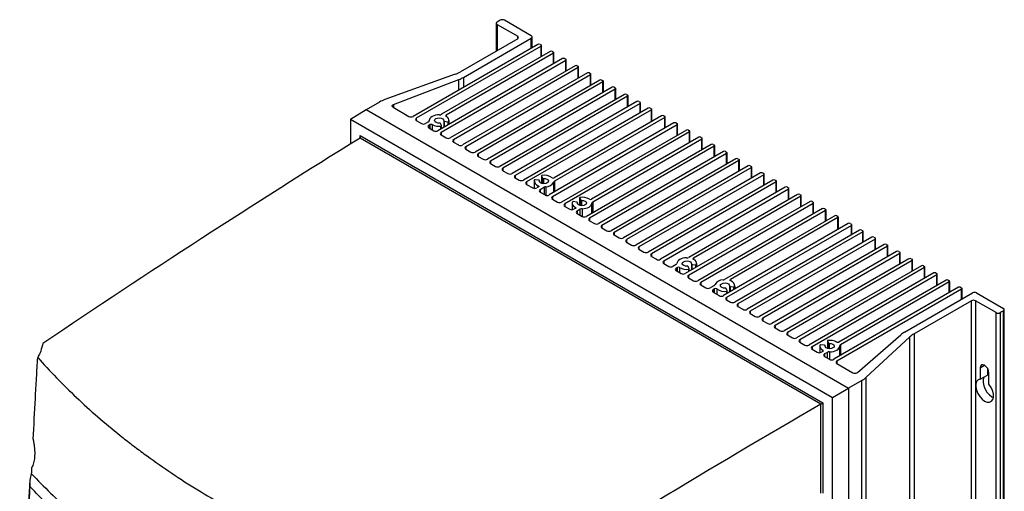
# Model space of a CAD drawing. Header units: millimetres. Extents: x 15231 to 16570, y 10019 to 11489.
# Tile 206 of 206: x 16238 to 16570, y 11330 to 11489. Entities that reach past the tile are written whole.
import ezdxf

# ---------------------------------------------------------------- set-up
doc = ezdxf.new("R2010")
doc.units = ezdxf.units.MM

msp = doc.modelspace()

# ---------------------------------------------------------------- linework, layer by layer
at = {"color": 7, "linetype": 'Continuous', "lineweight": 25}
for p, q in [((16398.72, 11488.01), (16398.72, 11478.62)), ((16400.07, 11489.03), (16399.01, 11488.42)), ((16399.01, 11487.6), (16405.94, 11483.6)), ((16399.01, 11487.6), (16399.01, 11478.79)), ((16410.54, 11483.81), (16401.49, 11489.03)), ((16412.76, 11480.89), (16370.69, 11456.6)), ((16405.94, 11482.79), (16386.62, 11471.64)), ((16387.64, 11469.77), (16410.54, 11482.99)), ((16405.94, 11482.79), (16405.94, 11483.6)), ((16410.54, 11479.6), (16410.54, 11482.99)), ((16410.83, 11479.77), (16410.83, 11483.4)), ((16413.47, 11480.89), (16413.83, 11480.69)), ((16413.83, 11480.28), (16371.75, 11455.99)), ((16416.94, 11478.48), (16380.27, 11457.32)), ((16418, 11477.87), (16381.83, 11456.99)), ((16413.83, 11476.68), (16413.83, 11480.28)), ((16413.97, 11476.77), (16413.97, 11480.48)), ((16417.64, 11478.48), (16418, 11478.28)), ((16418, 11474.28), (16418, 11477.87)), ((16418.14, 11474.36), (16418.14, 11478.07)), ((16421.11, 11476.07), (16379.04, 11451.78)), ((16422.17, 11475.46), (16380.1, 11451.17)), ((16421.82, 11476.07), (16422.17, 11475.87)), ((16422.17, 11471.87), (16422.17, 11475.46)), ((16422.32, 11471.95), (16422.32, 11475.66)), ((16384.85, 11470.82), (16361.15, 11462.27)), ((16425.28, 11473.66), (16383.21, 11449.38)), ((16426.34, 11473.05), (16384.27, 11448.76)), ((16429.45, 11471.26), (16387.38, 11446.97)), ((16425.99, 11473.66), (16426.34, 11473.46)), ((16426.34, 11469.46), (16426.34, 11473.05)), ((16426.49, 11469.54), (16426.49, 11473.26)), ((16430.16, 11471.26), (16430.51, 11471.05)), ((16430.66, 11467.14), (16430.66, 11470.85)), ((16364.05, 11460.6), (16386.09, 11469.04)), ((16386.09, 11465.49), (16386.09, 11469.04)), ((16387.64, 11469.77), (16387.64, 11466.38)), ((16430.51, 11470.64), (16388.44, 11446.36)), ((16433.62, 11468.85), (16391.55, 11444.56)), ((16434.68, 11468.24), (16392.61, 11443.95)), ((16430.51, 11467.05), (16430.51, 11470.64)), ((16434.33, 11468.85), (16434.68, 11468.64)), ((16434.68, 11464.64), (16434.68, 11468.24)), ((16434.83, 11464.73), (16434.83, 11468.44)), ((16437.8, 11466.44), (16395.72, 11442.15)), ((16438.86, 11465.83), (16396.78, 11441.54)), ((16441.97, 11464.03), (16399.9, 11439.74)), ((16438.5, 11466.44), (16438.86, 11466.23)), ((16438.86, 11462.23), (16438.86, 11465.83)), ((16439, 11462.32), (16439, 11466.03)), ((16442.68, 11464.03), (16443.03, 11463.83)), ((16359.38, 11461.46), (16354.85, 11458.84)), ((16443.03, 11463.42), (16400.96, 11439.13)), ((16446.14, 11461.62), (16404.07, 11437.33)), ((16447.2, 11461.01), (16405.13, 11436.72)), ((16443.03, 11459.83), (16443.03, 11463.42)), ((16443.18, 11459.91), (16443.18, 11463.62)), ((16446.85, 11461.62), (16447.2, 11461.42)), ((16447.2, 11457.83), (16447.2, 11461.01)), ((16447.35, 11457.91), (16447.35, 11461.21)), ((16349.58, 11455.66), (16354.79, 11458.88)), ((16354.79, 11458.88), (16517.48, 11364.96)), ((16363.89, 11459.71), (16369.28, 11456.6)), ((16364.05, 11460.6), (16364.05, 11459.62)), ((16449.96, 11459.42), (16407.89, 11435.13)), ((16451.02, 11458.81), (16408.95, 11434.52)), ((16450.67, 11459.42), (16451.02, 11459.21)), ((16451.02, 11454.81), (16451.02, 11458.81)), ((16451.17, 11454.89), (16451.17, 11459.01)), ((16349.58, 11455.66), (16512.09, 11361.84)), ((16349.58, 11455.66), (16349.58, 11447.33)), ((16371.75, 11455.99), (16371.75, 11455.17)), ((16371.75, 11455.17), (16373.45, 11454.19)), ((16375.82, 11454.74), (16374.86, 11454.19)), ((16376.11, 11455.21), (16376.11, 11455.12)), ((16376.11, 11455.14), (16376.11, 11455.17)), ((16380.26, 11453.49), (16379.92, 11454.22)), ((16381, 11455.09), (16381, 11452.92)), ((16381.18, 11454.95), (16382.44, 11454.75)), ((16381.18, 11454.95), (16381.18, 11453.02)), ((16381.83, 11456.99), (16381.83, 11456.58)), ((16382.44, 11453.75), (16382.44, 11454.75)), ((16382.76, 11454.87), (16382.76, 11453.93)), ((16382.81, 11453.96), (16382.81, 11455.21)), ((16458.66, 11454.4), (16416.58, 11430.11)), ((16454.48, 11456.81), (16418.28, 11435.91)), ((16455.54, 11456.19), (16418.38, 11434.74)), ((16455.19, 11456.81), (16455.54, 11456.6)), ((16455.54, 11452.6), (16455.54, 11456.19)), ((16455.69, 11452.69), (16455.69, 11456.4)), ((16459.36, 11454.4), (16459.72, 11454.19)), ((16376.38, 11453.85), (16375.92, 11453.58)), ((16375.92, 11453.58), (16375.92, 11452.76)), ((16375.92, 11452.76), (16377.62, 11451.78)), ((16376.38, 11452.5), (16376.38, 11453.85)), ((16377.09, 11453.85), (16377.09, 11452.09)), ((16380.06, 11452.38), (16380.06, 11453.31)), ((16380.1, 11451.17), (16380.1, 11450.36)), ((16380.27, 11452.5), (16380.27, 11453.45)), ((16459.72, 11453.78), (16417.64, 11429.5)), ((16462.83, 11451.99), (16420.75, 11427.7)), ((16463.89, 11451.38), (16421.82, 11427.09)), ((16459.72, 11450.19), (16459.72, 11453.78)), ((16459.86, 11450.28), (16459.86, 11453.99)), ((16463.53, 11451.99), (16463.89, 11451.78)), ((16463.89, 11447.78), (16463.89, 11451.38)), ((16464.03, 11447.87), (16464.03, 11451.58)), ((16352.76, 11450.13), (16508.9, 11360)), ((16352.76, 11449.31), (16352.76, 11450.13)), ((16508.2, 11359.59), (16352.77, 11449.32)), ((16380.1, 11450.36), (16381.79, 11449.38)), ((16384.27, 11448.76), (16384.27, 11447.95)), ((16384.27, 11447.95), (16385.97, 11446.97)), ((16467, 11449.58), (16430.83, 11428.7)), ((16468.06, 11448.97), (16431.29, 11427.74)), ((16467.71, 11449.58), (16468.06, 11449.38)), ((16468.06, 11445.38), (16468.06, 11448.97)), ((16468.21, 11445.46), (16468.21, 11449.17)), ((16388.44, 11446.36), (16388.44, 11445.54)), ((16388.44, 11445.54), (16390.14, 11444.56)), ((16471.17, 11447.17), (16429.1, 11422.88)), ((16472.23, 11446.56), (16430.16, 11422.27)), ((16475.34, 11444.76), (16433.27, 11420.48)), ((16476.4, 11444.15), (16434.33, 11419.86)), ((16471.88, 11447.17), (16472.23, 11446.97)), ((16472.23, 11442.97), (16472.23, 11446.56)), ((16472.38, 11443.05), (16472.38, 11446.76)), ((16476.05, 11444.76), (16476.4, 11444.56)), ((16476.4, 11440.56), (16476.4, 11444.15)), ((16476.55, 11440.64), (16476.55, 11444.36)), ((16392.61, 11443.95), (16392.61, 11443.13)), ((16392.61, 11443.13), (16394.31, 11442.15)), ((16396.78, 11441.54), (16396.78, 11440.72)), ((16479.52, 11442.35), (16437.44, 11418.07)), ((16480.58, 11441.74), (16438.5, 11417.45)), ((16480.22, 11442.35), (16480.58, 11442.15)), ((16480.58, 11438.15), (16480.58, 11441.74)), ((16480.72, 11438.23), (16480.72, 11441.95)), ((16396.78, 11440.72), (16398.48, 11439.74)), ((16400.96, 11439.13), (16400.96, 11438.31)), ((16400.96, 11438.31), (16402.65, 11437.33)), ((16483.69, 11439.95), (16441.61, 11415.66)), ((16484.75, 11439.33), (16442.68, 11415.05)), ((16487.86, 11437.54), (16445.79, 11413.25)), ((16484.39, 11439.95), (16484.75, 11439.74)), ((16484.75, 11435.74), (16484.75, 11439.33)), ((16484.89, 11435.83), (16484.89, 11439.54)), ((16488.57, 11437.54), (16488.92, 11437.33)), ((16405.13, 11436.72), (16405.13, 11435.91)), ((16405.13, 11435.91), (16406.47, 11435.13)), ((16408.95, 11434.52), (16408.95, 11433.7)), ((16411.47, 11434.8), (16411.47, 11432.36)), ((16413.09, 11435.07), (16411.83, 11435.26)), ((16413.28, 11434.69), (16413.28, 11434.93)), ((16413.28, 11434.91), (16413.28, 11434.69)), ((16414.01, 11436.56), (16414.01, 11434.04)), ((16414.02, 11436.53), (16414.35, 11435.8)), ((16414.02, 11436.53), (16414.02, 11434.04)), ((16414.35, 11435.8), (16414.35, 11433.95)), ((16414.63, 11435.69), (16414.63, 11433.92)), ((16418.11, 11430.99), (16418.11, 11434.44)), ((16418.38, 11434.74), (16418.38, 11431.15)), ((16488.92, 11436.93), (16446.85, 11412.64)), ((16492.03, 11435.13), (16449.96, 11410.84)), ((16493.09, 11434.52), (16451.02, 11410.23)), ((16488.92, 11433.33), (16488.92, 11436.93)), ((16489.07, 11433.42), (16489.07, 11437.13)), ((16492.74, 11435.13), (16493.09, 11434.93)), ((16493.09, 11430.93), (16493.09, 11434.52)), ((16493.24, 11431.01), (16493.24, 11434.72)), ((16408.95, 11433.7), (16411, 11432.52)), ((16412.9, 11432.8), (16412.41, 11432.52)), ((16412.84, 11432.77), (16412.84, 11433.24)), ((16414.93, 11432.75), (16413.47, 11431.9)), ((16413.47, 11431.9), (16413.47, 11431.09)), ((16413.47, 11431.09), (16415.17, 11430.11)), ((16414.93, 11430.25), (16414.93, 11432.75)), ((16415.45, 11432.9), (16415.45, 11430)), ((16496.2, 11432.72), (16454.13, 11408.43)), ((16497.26, 11432.11), (16455.19, 11407.82)), ((16496.91, 11432.72), (16497.26, 11432.52)), ((16497.26, 11428.52), (16497.26, 11432.11)), ((16497.41, 11428.6), (16497.41, 11432.31)), ((16417.64, 11429.5), (16417.64, 11428.68)), ((16417.64, 11428.68), (16419.34, 11427.7)), ((16425.93, 11427.66), (16424.66, 11427.86)), ((16426.11, 11427.28), (16426.11, 11427.52)), ((16426.11, 11427.5), (16426.11, 11427.28)), ((16426.84, 11429.15), (16426.84, 11426.63)), ((16426.85, 11429.12), (16427.19, 11428.39)), ((16426.85, 11429.12), (16426.85, 11426.63)), ((16427.19, 11428.39), (16427.19, 11426.54)), ((16427.46, 11428.28), (16427.46, 11426.51)), ((16431.29, 11427.74), (16431.29, 11424.15)), ((16504.55, 11427.9), (16462.47, 11403.62)), ((16500.37, 11430.31), (16463.61, 11409.09)), ((16501.44, 11429.7), (16465.27, 11408.82)), ((16501.08, 11430.31), (16501.44, 11430.11)), ((16501.44, 11426.11), (16501.44, 11429.7)), ((16501.58, 11426.19), (16501.58, 11429.9)), ((16505.25, 11427.9), (16505.61, 11427.7)), ((16505.75, 11423.78), (16505.75, 11427.5)), ((16421.82, 11427.09), (16421.82, 11426.27)), ((16421.82, 11426.27), (16423.51, 11425.29)), ((16424.3, 11427.39), (16424.3, 11425.12)), ((16425.39, 11425.56), (16424.93, 11425.29)), ((16425.37, 11425.55), (16425.37, 11425.97)), ((16427.05, 11425.29), (16425.99, 11424.68)), ((16425.99, 11424.68), (16425.99, 11423.86)), ((16427.05, 11423.25), (16427.05, 11425.29)), ((16427.73, 11425.46), (16427.73, 11422.86)), ((16431, 11423.98), (16431, 11427.35)), ((16505.61, 11427.29), (16463.53, 11403)), ((16508.72, 11425.5), (16466.65, 11401.21)), ((16509.78, 11424.88), (16467.71, 11400.6)), ((16505.61, 11423.7), (16505.61, 11427.29)), ((16509.43, 11425.5), (16509.78, 11425.29)), ((16509.78, 11421.29), (16509.78, 11424.88)), ((16509.93, 11421.38), (16509.93, 11425.09)), ((16425.99, 11423.86), (16427.68, 11422.88)), ((16430.16, 11422.27), (16430.16, 11421.45)), ((16430.16, 11421.45), (16431.86, 11420.48)), ((16512.89, 11423.09), (16475.73, 11401.63)), ((16513.95, 11422.48), (16477.75, 11401.58)), ((16513.6, 11423.09), (16513.95, 11422.88)), ((16513.95, 11418.47), (16513.95, 11422.48)), ((16514.1, 11418.56), (16514.1, 11422.68)), ((16434.33, 11419.86), (16434.33, 11419.05)), ((16434.33, 11419.05), (16436.03, 11418.07)), ((16517.42, 11420.48), (16475.34, 11396.19)), ((16518.48, 11419.86), (16476.4, 11395.57)), ((16521.23, 11418.27), (16479.16, 11393.98)), ((16522.3, 11417.66), (16480.22, 11393.37)), ((16518.12, 11420.48), (16518.48, 11420.27)), ((16518.48, 11416.68), (16518.48, 11419.86)), ((16518.62, 11416.76), (16518.62, 11420.07)), ((16521.94, 11418.27), (16522.3, 11418.07)), ((16522.3, 11414.07), (16522.3, 11417.66)), ((16522.44, 11414.15), (16522.44, 11417.86)), ((16438.5, 11417.45), (16438.5, 11416.64)), ((16438.5, 11416.64), (16440.2, 11415.66)), ((16442.68, 11415.05), (16442.68, 11414.23)), ((16442.68, 11414.23), (16444.37, 11413.25)), ((16525.41, 11415.86), (16483.33, 11391.57)), ((16526.47, 11415.25), (16484.39, 11390.96)), ((16526.11, 11415.86), (16526.47, 11415.66)), ((16526.47, 11411.66), (16526.47, 11415.25)), ((16526.61, 11411.74), (16526.61, 11415.45)), ((16446.85, 11412.64), (16446.85, 11411.82)), ((16446.85, 11411.82), (16448.54, 11410.84)), ((16529.58, 11413.45), (16487.51, 11389.17)), ((16530.64, 11412.84), (16488.57, 11388.55)), ((16533.75, 11411.05), (16491.68, 11386.76)), ((16530.29, 11413.45), (16530.64, 11413.25)), ((16530.64, 11409.25), (16530.64, 11412.84)), ((16530.79, 11409.33), (16530.79, 11413.05)), ((16534.46, 11411.05), (16534.81, 11410.84)), ((16451.02, 11410.23), (16451.02, 11409.41)), ((16451.02, 11409.41), (16452.72, 11408.43)), ((16455.19, 11407.82), (16455.19, 11407)), ((16465.27, 11408.82), (16465.27, 11408.41)), ((16534.81, 11410.43), (16492.74, 11386.15)), ((16537.92, 11408.64), (16495.85, 11384.35)), ((16538.98, 11408.02), (16496.91, 11383.74)), ((16534.81, 11406.84), (16534.81, 11410.43)), ((16534.96, 11406.93), (16534.96, 11410.64)), ((16538.63, 11408.64), (16538.98, 11408.43)), ((16538.98, 11404.43), (16538.98, 11408.02)), ((16539.13, 11404.52), (16539.13, 11408.23)), ((16455.19, 11407), (16456.89, 11406.02)), ((16459.36, 11406.64), (16458.3, 11406.02)), ((16459.82, 11405.68), (16459.36, 11405.41)), ((16459.36, 11405.41), (16459.36, 11404.6)), ((16459.36, 11404.6), (16461.06, 11403.62)), ((16459.82, 11404.33), (16459.82, 11405.68)), ((16460.55, 11405.67), (16460.55, 11403.91)), ((16463.8, 11405.26), (16463.47, 11405.99)), ((16463.61, 11404.27), (16463.61, 11405.08)), ((16463.81, 11404.39), (16463.81, 11405.22)), ((16464.54, 11406.86), (16464.54, 11404.81)), ((16464.73, 11406.72), (16465.99, 11406.52)), ((16464.73, 11406.72), (16464.73, 11404.92)), ((16465.99, 11405.65), (16465.99, 11406.52)), ((16466.3, 11406.64), (16466.3, 11405.82)), ((16466.35, 11405.86), (16466.35, 11406.98)), ((16542.09, 11406.23), (16500.02, 11381.94)), ((16543.15, 11405.62), (16501.08, 11381.33)), ((16542.8, 11406.23), (16543.15, 11406.02)), ((16543.15, 11402.02), (16543.15, 11405.62)), ((16543.3, 11402.11), (16543.3, 11405.82)), ((16463.53, 11403), (16463.53, 11402.19)), ((16463.53, 11402.19), (16465.23, 11401.21)), ((16477.75, 11401.58), (16477.75, 11401.17)), ((16546.27, 11403.82), (16504.19, 11379.53)), ((16547.33, 11403.21), (16505.25, 11378.92)), ((16550.44, 11401.41), (16514.27, 11380.53)), ((16546.97, 11403.82), (16547.33, 11403.62)), ((16547.33, 11399.62), (16547.33, 11403.21)), ((16547.47, 11399.7), (16547.47, 11403.41)), ((16551.15, 11401.41), (16551.5, 11401.21)), ((16551.65, 11397.29), (16551.65, 11401)), ((16467.71, 11400.6), (16467.71, 11399.78)), ((16467.71, 11399.78), (16469.4, 11398.8)), ((16472.27, 11399.64), (16470.82, 11398.8)), ((16472.37, 11398.47), (16471.88, 11398.19)), ((16471.88, 11398.19), (16471.88, 11397.37)), ((16472.37, 11397.09), (16472.37, 11398.47)), ((16473.13, 11398.44), (16473.13, 11396.65)), ((16476.64, 11397.85), (16476.3, 11398.58)), ((16476.44, 11396.82), (16476.44, 11397.67)), ((16476.65, 11396.94), (16476.65, 11397.81)), ((16477.37, 11399.45), (16477.37, 11397.36)), ((16477.56, 11399.31), (16478.82, 11399.11)), ((16477.56, 11399.31), (16477.56, 11397.47)), ((16478.82, 11398.2), (16478.82, 11399.11)), ((16479.13, 11399.23), (16479.13, 11398.38)), ((16479.19, 11398.41), (16479.19, 11399.58)), ((16554.61, 11399), (16512.54, 11374.72)), ((16555.67, 11398.39), (16513.6, 11374.1)), ((16551.5, 11400.8), (16514.84, 11379.63)), ((16551.5, 11397.21), (16551.5, 11400.8)), ((16555.32, 11399), (16555.67, 11398.8)), ((16555.67, 11395), (16555.67, 11398.39)), ((16555.82, 11395.09), (16555.82, 11398.6)), ((16471.88, 11397.37), (16473.93, 11396.19)), ((16476.4, 11395.57), (16476.4, 11394.76)), ((16476.4, 11394.76), (16477.75, 11393.98)), ((16536.41, 11383.88), (16559.31, 11397.11)), ((16558.96, 11394.45), (16539.64, 11383.3)), ((16558.96, 11100.5), (16558.96, 11394.45)), ((16567.3, 11390.45), (16560.37, 11394.45)), ((16560.37, 11394.45), (16560.37, 11100.5)), ((16560.73, 11397.11), (16569.78, 11391.88)), ((16480.22, 11393.37), (16480.22, 11392.55)), ((16480.22, 11392.55), (16481.92, 11391.57)), ((16484.39, 11390.96), (16484.39, 11390.15)), ((16569.78, 11391.06), (16568.72, 11390.45)), ((16569.78, 11097.11), (16569.78, 11391.06)), ((16570.07, 11097.52), (16570.07, 11391.47)), ((16484.39, 11390.15), (16486.09, 11389.17)), ((16488.57, 11388.55), (16488.57, 11387.74)), ((16488.57, 11387.74), (16490.26, 11386.76)), ((16567.3, 11096.5), (16567.3, 11390.45)), ((16568.72, 11390.45), (16568.72, 11096.5)), ((16492.74, 11386.15), (16492.74, 11385.33)), ((16492.74, 11385.33), (16494.44, 11384.35)), ((16496.91, 11383.74), (16496.91, 11382.92)), ((16496.91, 11382.92), (16498.61, 11381.94)), ((16501.08, 11381.33), (16501.08, 11380.51)), ((16520.52, 11370.27), (16535.15, 11382.99)), ((16538.23, 11382.28), (16523.42, 11368.59)), ((16538.23, 11088.32), (16538.23, 11382.28)), ((16539.64, 11383.3), (16539.64, 11089.35)), ((16501.08, 11380.51), (16502.78, 11379.53)), ((16505.25, 11378.92), (16505.25, 11378.1)), ((16505.25, 11378.1), (16506.95, 11377.12)), ((16507.84, 11379.16), (16507.84, 11376.96)), ((16509.47, 11379.43), (16508.21, 11379.63)), ((16508.82, 11377.39), (16508.82, 11377.8)), ((16509.66, 11379.05), (16509.66, 11379.29)), ((16509.66, 11379.27), (16509.66, 11379.06)), ((16510.39, 11380.93), (16510.39, 11378.4)), ((16510.39, 11380.89), (16510.73, 11380.16)), ((16510.39, 11380.89), (16510.39, 11378.4)), ((16510.73, 11380.16), (16510.73, 11378.31)), ((16511, 11380.05), (16511, 11378.28)), ((16514.54, 11375.87), (16514.54, 11379.16)), ((16514.84, 11379.63), (16514.84, 11376.04)), ((16245.06, 11377.49), (16244.89, 11376.86)), ((16508.82, 11377.39), (16508.37, 11377.12)), ((16510.38, 11377.06), (16509.43, 11376.51)), ((16509.43, 11376.51), (16509.43, 11375.7)), ((16509.43, 11375.7), (16511.12, 11374.72)), ((16510.38, 11375.14), (16510.38, 11377.06)), ((16511.11, 11377.23), (16511.11, 11374.72)), ((16513.6, 11374.1), (16513.6, 11373.29)), ((16513.6, 11373.29), (16518.98, 11370.18)), ((16561.93, 11371.83), (16563.41, 11372.69)), ((16561.93, 11371.83), (16561.93, 11367.99)), ((16564.4, 11371.68), (16564.4, 11369.42)), ((16523.42, 11368.59), (16523.42, 11074.64)), ((16561.93, 11367.99), (16564.4, 11369.42)), ((16564.9, 11366.28), (16564.9, 11370.12)), ((16512.09, 11361.84), (16517.48, 11364.96)), ((16522.01, 11367.57), (16517.48, 11364.96)), ((16517.48, 11364.96), (16517.48, 11070.93)), ((16522.01, 11073.62), (16522.01, 11367.57)), ((16512.09, 11327.53), (16512.09, 11361.84)), ((16508.2, 11329.55), (16508.2, 11359.59)), ((16508.9, 11360), (16508.9, 11329.54))]:
    msp.add_line(p, q, dxfattribs=at)
at = {"color": 7, "linetype": 'Continuous', "lineweight": 25, "flags": 128}
for points in [[(16363.89, 11459.71), (16363.76, 11459.81), (16363.66, 11459.92), (16363.61, 11460.05), (16363.61, 11460.17), (16363.65, 11460.3), (16363.74, 11460.42), (16363.88, 11460.52), (16364.05, 11460.6)], [(16379.54, 11457.15), (16378.87, 11457.12), (16378.22, 11457.01), (16377.62, 11456.83), (16377.09, 11456.58), (16376.66, 11456.28), (16376.35, 11455.93), (16376.16, 11455.56), (16376.11, 11455.17)], [(16379.65, 11454.33), (16379.02, 11454.36), (16378.46, 11454.53), (16378.07, 11454.82), (16377.91, 11455.18), (16378.02, 11455.54), (16378.36, 11455.85), (16378.9, 11456.05), (16379.52, 11456.11), (16380.14, 11456.02), (16380.64, 11455.79), (16380.94, 11455.47), (16381, 11455.1)], [(16381, 11455.1), (16381, 11455.08), (16381, 11455.05), (16381.02, 11455.03), (16381.04, 11455.01), (16381.07, 11454.99), (16381.1, 11454.97), (16381.14, 11454.96), (16381.18, 11454.95)], [(16380.06, 11453.31), (16380.11, 11453.32), (16380.16, 11453.33), (16380.2, 11453.35), (16380.23, 11453.38), (16380.25, 11453.4), (16380.27, 11453.43), (16380.27, 11453.46), (16380.26, 11453.49)], [(16413.28, 11434.91), (16413.28, 11434.94), (16413.27, 11434.96), (16413.26, 11434.99), (16413.24, 11435.01), (16413.21, 11435.03), (16413.17, 11435.05), (16413.14, 11435.06), (16413.09, 11435.07)], [(16414.63, 11435.69), (16415.26, 11435.66), (16415.82, 11435.49), (16416.21, 11435.2), (16416.36, 11434.84), (16416.26, 11434.48), (16415.91, 11434.17), (16415.38, 11433.97), (16414.75, 11433.91), (16414.14, 11434), (16413.63, 11434.22), (16413.33, 11434.55), (16413.28, 11434.91)], [(16414.21, 11436.71), (16414.16, 11436.7), (16414.12, 11436.68), (16414.08, 11436.66), (16414.05, 11436.64), (16414.02, 11436.61), (16414.01, 11436.59), (16414.01, 11436.56), (16414.02, 11436.53)], [(16412.84, 11433.24), (16412.92, 11433.2), (16412.99, 11433.15), (16413.03, 11433.09), (16413.05, 11433.03), (16413.05, 11432.97), (16413.02, 11432.91), (16412.97, 11432.85), (16412.9, 11432.8)], [(16426.11, 11427.5), (16426.11, 11427.53), (16426.11, 11427.55), (16426.09, 11427.58), (16426.07, 11427.6), (16426.04, 11427.62), (16426.01, 11427.64), (16425.97, 11427.65), (16425.93, 11427.66)], [(16427.46, 11428.28), (16428.09, 11428.25), (16428.65, 11428.08), (16429.04, 11427.79), (16429.2, 11427.43), (16429.09, 11427.07), (16428.75, 11426.76), (16428.21, 11426.56), (16427.59, 11426.5), (16426.97, 11426.59), (16426.47, 11426.82), (16426.16, 11427.14), (16426.11, 11427.5)], [(16427.05, 11429.3), (16427, 11429.29), (16426.95, 11429.27), (16426.91, 11429.26), (16426.88, 11429.23), (16426.86, 11429.21), (16426.84, 11429.18), (16426.84, 11429.15), (16426.85, 11429.12)], [(16425.37, 11425.97), (16425.44, 11425.93), (16425.49, 11425.88), (16425.52, 11425.83), (16425.53, 11425.77), (16425.53, 11425.71), (16425.5, 11425.65), (16425.45, 11425.6), (16425.39, 11425.56)], [(16427.73, 11425.46), (16428.36, 11425.5), (16428.97, 11425.62), (16429.53, 11425.79), (16430.02, 11426.03), (16430.42, 11426.31), (16430.73, 11426.63), (16430.92, 11426.98), (16431, 11427.35)], [(16462.92, 11408.92), (16462.29, 11408.87), (16461.68, 11408.76), (16461.13, 11408.59), (16460.64, 11408.35), (16460.23, 11408.07), (16459.93, 11407.75), (16459.73, 11407.4), (16459.66, 11407.03)], [(16463.19, 11406.1), (16462.56, 11406.13), (16462, 11406.3), (16461.61, 11406.59), (16461.46, 11406.95), (16461.56, 11407.31), (16461.91, 11407.62), (16462.44, 11407.82), (16463.07, 11407.88), (16463.68, 11407.79), (16464.19, 11407.56), (16464.49, 11407.24), (16464.54, 11406.87)], [(16465.28, 11408.4), (16465.21, 11408.45), (16465.16, 11408.5), (16465.13, 11408.55), (16465.12, 11408.61), (16465.13, 11408.67), (16465.15, 11408.72), (16465.2, 11408.77), (16465.27, 11408.82)], [(16463.61, 11405.08), (16463.66, 11405.09), (16463.7, 11405.1), (16463.74, 11405.12), (16463.77, 11405.15), (16463.8, 11405.17), (16463.81, 11405.2), (16463.81, 11405.23), (16463.8, 11405.26)], [(16464.54, 11406.87), (16464.54, 11406.85), (16464.55, 11406.82), (16464.56, 11406.8), (16464.58, 11406.78), (16464.61, 11406.76), (16464.65, 11406.74), (16464.68, 11406.73), (16464.73, 11406.72)], [(16477.81, 11401.14), (16477.73, 11401.18), (16477.67, 11401.23), (16477.62, 11401.29), (16477.6, 11401.35), (16477.61, 11401.41), (16477.63, 11401.47), (16477.68, 11401.53), (16477.75, 11401.58)], [(16476.03, 11398.69), (16475.39, 11398.72), (16474.84, 11398.89), (16474.45, 11399.18), (16474.29, 11399.54), (16474.39, 11399.9), (16474.74, 11400.21), (16475.27, 11400.41), (16475.9, 11400.47), (16476.52, 11400.38), (16477.02, 11400.15), (16477.32, 11399.83), (16477.38, 11399.47)], [(16476.44, 11397.67), (16476.49, 11397.68), (16476.54, 11397.7), (16476.58, 11397.71), (16476.61, 11397.74), (16476.63, 11397.76), (16476.64, 11397.79), (16476.65, 11397.82), (16476.64, 11397.85)], [(16477.38, 11399.47), (16477.38, 11399.44), (16477.38, 11399.41), (16477.4, 11399.39), (16477.42, 11399.37), (16477.45, 11399.35), (16477.48, 11399.33), (16477.52, 11399.32), (16477.56, 11399.31)], [(16510.59, 11381.07), (16510.54, 11381.06), (16510.5, 11381.04), (16510.46, 11381.03), (16510.42, 11381), (16510.4, 11380.98), (16510.39, 11380.95), (16510.39, 11380.92), (16510.39, 11380.89)], [(16509.66, 11379.27), (16509.66, 11379.3), (16509.65, 11379.33), (16509.64, 11379.35), (16509.61, 11379.37), (16509.59, 11379.39), (16509.55, 11379.41), (16509.51, 11379.42), (16509.47, 11379.43)], [(16511, 11380.05), (16511.64, 11380.02), (16512.2, 11379.85), (16512.59, 11379.56), (16512.74, 11379.2), (16512.64, 11378.84), (16512.29, 11378.53), (16511.76, 11378.33), (16511.13, 11378.27), (16510.51, 11378.36), (16510.01, 11378.59), (16509.71, 11378.91), (16509.66, 11379.27)], [(16511.11, 11377.23), (16511.79, 11377.26), (16512.44, 11377.37), (16513.04, 11377.55), (16513.56, 11377.8), (16513.99, 11378.1), (16514.3, 11378.45), (16514.49, 11378.82), (16514.54, 11379.21)], [(16564.9, 11370.12), (16564.79, 11370.84), (16564.46, 11371.58), (16563.98, 11372.23), (16563.41, 11372.69), (16562.85, 11372.89), (16562.36, 11372.8), (16562.04, 11372.43), (16561.93, 11371.83)], [(16561.93, 11367.99), (16561.24, 11367.77), (16560.74, 11367.24), (16560.46, 11366.44), (16560.43, 11365.45), (16560.65, 11364.35), (16561.11, 11363.22), (16561.76, 11362.18), (16562.55, 11361.29), (16563.41, 11360.65), (16564.28, 11360.3), (16565.07, 11360.27), (16565.72, 11360.56), (16566.18, 11361.16), (16566.4, 11362), (16566.37, 11363.03), (16566.09, 11364.15), (16565.59, 11365.26), (16564.9, 11366.28)], [(16563.28, 11368.77), (16563.21, 11368.67), (16562.93, 11367.87), (16562.9, 11366.88), (16563.13, 11365.78), (16563.58, 11364.65), (16564.23, 11363.61), (16565.02, 11362.72), (16565.89, 11362.08), (16566.38, 11361.84)]]:
    msp.add_lwpolyline(points, dxfattribs=at)
at = {"color": 7, "linetype": 'Continuous', "lineweight": 25}
for centre, radius, start, end in [((16399.17, 11488.01), 0.437, 110.7834, 249.2166), ((16400.78, 11487.67), 1.54, 62.6097, 117.3903), ((16405.79, 11483.2), 0.437, 290.7834, 69.2166), ((16410.38, 11483.4), 0.437, 290.7834, 69.2166), ((16413.12, 11480.21), 0.769, 62.6097, 117.3903), ((16413.75, 11480.48), 0.218, 290.7834, 69.2166), ((16417.29, 11477.8), 0.769, 62.6097, 117.3903), ((16417.92, 11478.07), 0.218, 290.7834, 69.2166), ((16421.46, 11475.39), 0.769, 62.6097, 117.3903), ((16422.09, 11475.66), 0.218, 290.7834, 69.2166), ((16381.15, 11481.22), 11.04, 289.5982, 299.7298), ((16425.63, 11472.98), 0.769, 62.6097, 117.3903), ((16426.26, 11473.26), 0.218, 290.7834, 69.2166), ((16429.81, 11470.57), 0.769, 62.6097, 117.3903), ((16430.44, 11470.85), 0.218, 290.7834, 69.2166), ((16382.25, 11479.19), 10.85, 290.7686, 299.7858), ((16433.98, 11468.16), 0.769, 62.6097, 117.3903), ((16434.61, 11468.44), 0.218, 290.7834, 69.2166), ((16438.15, 11465.76), 0.769, 62.6097, 117.3903), ((16438.78, 11466.03), 0.218, 290.7834, 69.2166), ((16442.32, 11463.35), 0.769, 62.6097, 117.3903), ((16364.85, 11451.87), 11.04, 109.5982, 119.7298), ((16442.95, 11463.62), 0.218, 290.7834, 69.2166), ((16446.49, 11460.94), 0.769, 62.6097, 117.3903), ((16447.12, 11461.21), 0.218, 290.7834, 69.2166), ((16450.31, 11458.74), 0.769, 62.6097, 117.3903), ((16450.94, 11459.01), 0.218, 290.7834, 69.2166), ((16369.98, 11457.97), 1.54, 242.6097, 297.3903), ((16371.91, 11455.58), 0.437, 110.7834, 249.2166), ((16374.16, 11455.56), 1.54, 242.6097, 297.3903), ((16375.62, 11455.2), 0.495, 294.0226, 356.5416), ((16379.59, 11458.6), 1.45, 268.039, 297.9661), ((16379.7, 11454.05), 0.281, 37.4237, 100.0428), ((16381.91, 11456.78), 0.218, 110.7834, 249.2166), ((16381.26, 11455.17), 1.52, 348.5156, 68.2238), ((16382.52, 11455.02), 0.282, 254.1881, 325.9338), ((16454.84, 11456.12), 0.769, 62.6097, 117.3903), ((16455.47, 11456.4), 0.218, 290.7834, 69.2166), ((16459.01, 11453.71), 0.769, 62.6097, 117.3903), ((16459.64, 11453.99), 0.218, 290.7834, 69.2166), ((16376.08, 11453.17), 0.437, 110.7834, 249.2166), ((16376.74, 11453.16), 0.769, 62.6097, 117.3903), ((16379.43, 11458.34), 5.07, 242.4634, 277.1366), ((16378.33, 11453.15), 1.54, 242.6097, 297.3903), ((16380.25, 11450.76), 0.437, 110.7834, 249.2166), ((16463.18, 11451.31), 0.769, 62.6097, 117.3903), ((16463.81, 11451.58), 0.218, 290.7834, 69.2166), ((16382.5, 11450.74), 1.54, 242.6097, 297.3903), ((16384.42, 11448.36), 0.437, 110.7834, 249.2166), ((16467.35, 11448.9), 0.769, 62.6097, 117.3903), ((16467.98, 11449.17), 0.218, 290.7834, 69.2166), ((16386.67, 11448.33), 1.54, 242.6097, 297.3903), ((16388.59, 11445.95), 0.437, 110.7834, 249.2166), ((16390.84, 11445.92), 1.54, 242.6097, 297.3903), ((16471.53, 11446.49), 0.769, 62.6097, 117.3903), ((16472.15, 11446.76), 0.218, 290.7834, 69.2166), ((16475.7, 11444.08), 0.769, 62.6097, 117.3903), ((16476.33, 11444.36), 0.218, 290.7834, 69.2166), ((16392.77, 11443.54), 0.437, 110.7834, 249.2166), ((16395.02, 11443.52), 1.54, 242.6097, 297.3903), ((16396.94, 11441.13), 0.437, 110.7834, 249.2166), ((16479.87, 11441.67), 0.769, 62.6097, 117.3903), ((16480.5, 11441.95), 0.218, 290.7834, 69.2166), ((16399.19, 11441.11), 1.54, 242.6097, 297.3903), ((16401.11, 11438.72), 0.437, 110.7834, 249.2166), ((16484.04, 11439.26), 0.769, 62.6097, 117.3903), ((16484.67, 11439.54), 0.218, 290.7834, 69.2166), ((16488.21, 11436.86), 0.769, 62.6097, 117.3903), ((16403.36, 11438.7), 1.54, 242.6097, 297.3903), ((16405.28, 11436.31), 0.437, 110.7834, 249.2166), ((16407.18, 11436.49), 1.54, 242.6097, 297.3903), ((16409.1, 11434.11), 0.437, 110.7834, 249.2166), ((16413.21, 11434.9), 1.7, 171.6688, 257.7516), ((16411.75, 11434.99), 0.282, 74.1872, 145.9298), ((16414.87, 11432.02), 4.74, 55.9702, 98.0319), ((16414.58, 11435.97), 0.281, 217.4198, 280.0418), ((16415.47, 11435.94), 3.03, 269.5682, 330.4264), ((16417.93, 11436.56), 0.745, 236.8141, 298.003), ((16418.64, 11434.22), 0.578, 116.866, 158.0194), ((16488.84, 11437.13), 0.218, 290.7834, 69.2166), ((16492.38, 11434.45), 0.769, 62.6097, 117.3903), ((16493.01, 11434.72), 0.218, 290.7834, 69.2166), ((16411.7, 11433.88), 1.54, 242.6097, 297.3903), ((16413.63, 11431.5), 0.437, 110.7834, 249.2166), ((16415.57, 11431.56), 1.34, 95.3762, 118.651), ((16496.56, 11432.04), 0.769, 62.6097, 117.3903), ((16497.19, 11432.31), 0.218, 290.7834, 69.2166), ((16415.88, 11431.47), 1.54, 242.6097, 297.3903), ((16417.8, 11429.09), 0.437, 110.7834, 249.2166), ((16420.05, 11429.07), 1.54, 242.6097, 297.3903), ((16425.89, 11427.45), 1.56, 169.2683, 250.7256), ((16424.59, 11427.58), 0.282, 74.1881, 145.9338), ((16427.68, 11424.35), 4.99, 60.8979, 97.3268), ((16427.41, 11428.56), 0.281, 217.4237, 280.0428), ((16430.48, 11429.38), 0.764, 241.2013, 297.5096), ((16431.5, 11427.28), 0.511, 114.7225, 172.098), ((16500.73, 11429.63), 0.769, 62.6097, 117.3903), ((16501.36, 11429.9), 0.218, 290.7834, 69.2166), ((16504.9, 11427.22), 0.769, 62.6097, 117.3903), ((16505.53, 11427.5), 0.218, 290.7834, 69.2166), ((16421.97, 11426.68), 0.437, 110.7834, 249.2166), ((16424.22, 11426.66), 1.54, 242.6097, 297.3903), ((16426.14, 11424.27), 0.437, 110.7834, 249.2166), ((16427.72, 11424.03), 1.43, 89.6771, 118.1158), ((16509.07, 11424.81), 0.769, 62.6097, 117.3903), ((16509.7, 11425.09), 0.218, 290.7834, 69.2166), ((16428.39, 11424.25), 1.54, 242.6097, 297.3903), ((16430.31, 11421.86), 0.437, 110.7834, 249.2166), ((16513.24, 11422.41), 0.769, 62.6097, 117.3903), ((16513.87, 11422.68), 0.218, 290.7834, 69.2166), ((16432.56, 11421.84), 1.54, 242.6097, 297.3903), ((16434.49, 11419.45), 0.437, 110.7834, 249.2166), ((16436.74, 11419.43), 1.54, 242.6097, 297.3903), ((16517.77, 11419.79), 0.769, 62.6097, 117.3903), ((16518.4, 11420.07), 0.218, 290.7834, 69.2166), ((16521.59, 11417.59), 0.769, 62.6097, 117.3903), ((16522.22, 11417.86), 0.218, 290.7834, 69.2166), ((16438.66, 11417.05), 0.437, 110.7834, 249.2166), ((16440.91, 11417.02), 1.54, 242.6097, 297.3903), ((16442.83, 11414.64), 0.437, 110.7834, 249.2166), ((16525.76, 11415.18), 0.769, 62.6097, 117.3903), ((16526.39, 11415.45), 0.218, 290.7834, 69.2166), ((16445.08, 11414.61), 1.54, 242.6097, 297.3903), ((16447, 11412.23), 0.437, 110.7834, 249.2166), ((16529.93, 11412.77), 0.769, 62.6097, 117.3903), ((16530.56, 11413.05), 0.218, 290.7834, 69.2166), ((16534.1, 11410.36), 0.769, 62.6097, 117.3903), ((16449.25, 11412.21), 1.54, 242.6097, 297.3903), ((16451.17, 11409.82), 0.437, 110.7834, 249.2166), ((16453.42, 11409.8), 1.54, 242.6097, 297.3903), ((16455.35, 11407.41), 0.437, 110.7834, 249.2166), ((16462.93, 11410.35), 1.43, 269.6771, 298.1158), ((16464.76, 11406.93), 1.56, 349.2683, 70.7256), ((16534.73, 11410.64), 0.218, 290.7834, 69.2166), ((16538.28, 11407.95), 0.769, 62.6097, 117.3903), ((16538.91, 11408.23), 0.218, 290.7834, 69.2166), ((16457.6, 11407.39), 1.54, 242.6097, 297.3903), ((16459.52, 11405), 0.437, 110.7834, 249.2166), ((16459.15, 11407.1), 0.511, 294.7225, 352.098), ((16460.18, 11405), 0.764, 61.2013, 117.5096), ((16462.97, 11410.03), 4.99, 240.8979, 277.3268), ((16463.24, 11405.82), 0.281, 37.4237, 100.0428), ((16466.07, 11406.79), 0.282, 254.1881, 325.9338), ((16542.45, 11405.55), 0.769, 62.6097, 117.3903), ((16543.08, 11405.82), 0.218, 290.7834, 69.2166), ((16461.77, 11404.98), 1.54, 242.6097, 297.3903), ((16463.69, 11402.6), 0.437, 110.7834, 249.2166), ((16465.94, 11402.57), 1.54, 242.6097, 297.3903), ((16475.18, 11398.44), 3.03, 89.5682, 150.4264), ((16475.08, 11402.81), 1.34, 275.3762, 298.651), ((16477.45, 11399.47), 1.7, 351.6688, 77.7516), ((16546.62, 11403.14), 0.769, 62.6097, 117.3903), ((16547.25, 11403.41), 0.218, 290.7834, 69.2166), ((16550.79, 11400.73), 0.769, 62.6097, 117.3903), ((16551.42, 11401), 0.218, 290.7834, 69.2166), ((16467.86, 11400.19), 0.437, 110.7834, 249.2166), ((16470.11, 11400.16), 1.54, 242.6097, 297.3903), ((16472.03, 11397.78), 0.437, 110.7834, 249.2166), ((16472.01, 11400.16), 0.578, 296.866, 338.0194), ((16472.72, 11397.81), 0.745, 56.8141, 118.003), ((16475.78, 11402.36), 4.74, 235.9702, 278.0319), ((16476.08, 11398.41), 0.281, 37.4198, 100.0418), ((16478.9, 11399.38), 0.282, 254.1872, 325.9298), ((16554.96, 11398.32), 0.769, 62.6097, 117.3903), ((16555.59, 11398.6), 0.218, 290.7834, 69.2166), ((16474.64, 11397.55), 1.54, 242.6097, 297.3903), ((16476.56, 11395.17), 0.437, 110.7834, 249.2166), ((16559.67, 11393.09), 1.54, 62.6097, 117.3903), ((16560.02, 11395.74), 1.54, 62.6097, 117.3903), ((16478.45, 11395.35), 1.54, 242.6097, 297.3903), ((16480.38, 11392.96), 0.437, 110.7834, 249.2166), ((16482.63, 11392.94), 1.54, 242.6097, 297.3903), ((16484.55, 11390.55), 0.437, 110.7834, 249.2166), ((16569.62, 11391.47), 0.437, 290.7834, 69.2166), ((16486.8, 11390.53), 1.54, 242.6097, 297.3903), ((16488.72, 11388.15), 0.437, 110.7834, 249.2166), ((16568.01, 11391.82), 1.54, 242.6097, 297.3903), ((16490.97, 11388.12), 1.54, 242.6097, 297.3903), ((16492.89, 11385.74), 0.437, 110.7834, 249.2166), ((16495.14, 11385.71), 1.54, 242.6097, 297.3903), ((16497.07, 11383.33), 0.437, 110.7834, 249.2166), ((16499.31, 11383.31), 1.54, 242.6097, 297.3903), ((16501.24, 11380.92), 0.437, 110.7834, 249.2166), ((16511.22, 11376.04), 5.07, 62.4633, 97.1347), ((16540.4, 11376.89), 8.05, 119.7124, 130.7124), ((16543.53, 11376.45), 7.88, 119.6223, 132.3191), ((16503.49, 11380.9), 1.54, 242.6097, 297.3903), ((16505.41, 11378.51), 0.437, 110.7834, 249.2166), ((16509.39, 11379.21), 1.52, 168.5098, 248.2246), ((16508.13, 11379.36), 0.282, 74.1872, 145.9298), ((16508.75, 11377.59), 0.218, 290.7834, 69.2166), ((16510.96, 11380.33), 0.281, 217.4198, 280.0418), ((16513.92, 11381.21), 0.769, 242.6097, 297.3903), ((16515.04, 11379.18), 0.495, 114.0226, 176.5416), ((16507.66, 11378.49), 1.54, 242.6097, 297.3903), ((16509.58, 11376.1), 0.437, 110.7834, 249.2166), ((16511.06, 11375.78), 1.45, 88.039, 117.9661), ((16511.83, 11376.08), 1.54, 242.6097, 297.3903), ((16513.75, 11373.69), 0.437, 110.7834, 249.2166), ((16519.68, 11371.48), 1.47, 241.761, 304.8549), ((16518.12, 11374.42), 7.88, 299.6223, 312.3191)]:
    msp.add_arc(centre, radius, start, end, dxfattribs=at)
for centre, major_axis, ratio, start_param, end_param in [((16397.18, 8742.42), (1630.83, 2924.48), 0.567218, 0.795983, 0.842008), ((16352.41, 11449.93), (-0.354, 0.612), 0.577335, 3.160645, 4.712348), ((16554.19, 8651.78), (1718.51, 2873.84), 0.587369, 0.813447, 0.859472), ((16508.54, 11359.79), (0.5, 0.289), 0.00007, 3.946044, 5.497747)]:
    msp.add_ellipse(centre, major_axis=major_axis, ratio=ratio, start_param=start_param, end_param=end_param, dxfattribs=at)
for points in [[(16352.77, 11449.32), (16352.77, 11449.32), (16352.77, 11449.32), (16352.77, 11449.32)], [(16245.81, 11380.08), (16245.56, 11379.22), (16245.31, 11378.35), (16245.06, 11377.49)], [(16244.89, 11376.86), (16244.54, 11376.37), (16244.27, 11375.86), (16244.06, 11375.34)], [(16508.2, 11359.59), (16508.2, 11359.59), (16508.2, 11359.59), (16508.2, 11359.59)], [(16242.01, 11336.15), (16242.04, 11336.85), (16242.07, 11337.55), (16242.1, 11338.25)]]:
    msp.add_open_spline(points, degree=3, dxfattribs=at)
for points, knots in [([(16242.55, 11347.77), (16242.77, 11352.35), (16243.01, 11356.94), (16243.39, 11363.84), (16243.52, 11366.14), (16243.78, 11370.74), (16243.92, 11373.04), (16244.06, 11375.34)], [0, 0, 0, 0, 0.5, 0.5, 0.75, 0.75, 1, 1, 1, 1]), ([(16244.06, 11375.34), (16248.14, 11370.72), (16252.49, 11366.22), (16261.77, 11357.44), (16266.69, 11353.17), (16273.2, 11347.97), (16274.52, 11346.94), (16277.18, 11344.91), (16278.53, 11343.9), (16282.61, 11340.9), (16285.39, 11338.94), (16293.9, 11333.17), (16299.8, 11329.49), (16312.04, 11322.42), (16318.38, 11319.04), (16331.53, 11312.59), (16338.32, 11309.52), (16348.86, 11305.15), (16352.43, 11303.73), (16359.68, 11300.98), (16363.35, 11299.65), (16374.49, 11295.79), (16382.08, 11293.39), (16389.84, 11291.18)], [0, 0, 0, 0, 0.125, 0.125, 0.25, 0.25, 0.28125, 0.28125, 0.3125, 0.3125, 0.375, 0.375, 0.5, 0.5, 0.625, 0.625, 0.75, 0.75, 0.8125, 0.8125, 0.875, 0.875, 1, 1, 1, 1]), ([(16242.62, 11347.15), (16242.7, 11346.73), (16242.77, 11346.31), (16242.89, 11345.46), (16242.93, 11345.04), (16243.04, 11343.8), (16243.05, 11343.01), (16243, 11341.9), (16242.97, 11341.53), (16242.88, 11340.85), (16242.77, 11340.2), (16242.61, 11339.62), (16242.42, 11339.08), (16242.32, 11338.84), (16242.2, 11338.61)], [0, 0, 0, 0, 0.125, 0.125, 0.25, 0.25, 0.5, 0.5, 0.625, 0.625, 0.75, 0.875, 0.875, 1, 1, 1, 1]), ([(16242.55, 11347.77), (16242.55, 11347.67), (16242.55, 11347.57), (16242.58, 11347.36), (16242.6, 11347.26), (16242.62, 11347.15)], [0, 0, 0, 0, 0.5, 0.5, 1, 1, 1, 1]), ([(16242.2, 11338.61), (16242.18, 11338.57), (16242.16, 11338.51), (16242.12, 11338.4), (16242.11, 11338.33), (16242.1, 11338.25)], [0, 0, 0, 0, 0.5, 0.5, 1, 1, 1, 1]), ([(16241.39, 11331.83), (16241.39, 11332.01), (16241.38, 11332.18), (16241.39, 11332.54), (16241.4, 11332.71), (16241.43, 11333.24), (16241.47, 11333.6), (16241.62, 11334.68), (16241.79, 11335.41), (16242.01, 11336.15)], [0, 0, 0, 0, 0.125, 0.125, 0.25, 0.25, 0.5, 0.5, 1, 1, 1, 1]), ([(16242.01, 11336.15), (16246.12, 11331.73), (16250.51, 11327.41), (16259.8, 11318.98), (16264.71, 11314.86), (16272.48, 11308.83), (16275.13, 11306.85), (16280.56, 11302.94), (16283.34, 11301.02), (16291.83, 11295.34), (16297.73, 11291.68), (16306.93, 11286.38), (16310.05, 11284.64), (16314.82, 11282.08), (16316.43, 11281.24), (16319.66, 11279.57), (16321.28, 11278.74), (16329.48, 11274.66), (16336.21, 11271.55), (16350.05, 11265.61), (16357.15, 11262.79), (16371.72, 11257.44), (16379.19, 11254.91), (16386.84, 11252.54)], [0, 0, 0, 0, 0.125, 0.125, 0.25, 0.25, 0.3125, 0.3125, 0.375, 0.375, 0.5, 0.5, 0.5625, 0.5625, 0.59375, 0.59375, 0.625, 0.625, 0.75, 0.75, 0.875, 0.875, 1, 1, 1, 1]), ([(16237.97, 11222.51), (16238.13, 11240.51), (16238.5, 11258.62), (16239.64, 11295.07), (16240.41, 11313.4), (16241.39, 11331.83)], [0, 0, 0, 0, 0.5, 0.5, 1, 1, 1, 1]), ([(16241.41, 11332.95), (16241.34, 11331.37), (16241.13, 11327.29), (16240.94, 11323.19), (16240.82, 11320.67)], [0, 0, 0, 0, 0.385933, 1, 1, 1, 1]), ([(16381.51, 11250.94), (16374.18, 11253.3), (16367.01, 11255.79), (16352.99, 11261.06), (16346.14, 11263.83), (16337.79, 11267.47), (16336.13, 11268.21), (16332.82, 11269.7), (16331.18, 11270.46), (16326.3, 11272.74), (16323.09, 11274.3), (16313.63, 11279.05), (16307.52, 11282.34), (16298.65, 11287.46), (16295.74, 11289.2), (16290.03, 11292.73), (16287.23, 11294.53), (16278.99, 11300), (16273.73, 11303.74), (16263.67, 11311.44), (16258.88, 11315.39), (16253.17, 11320.45), (16252.05, 11321.47), (16249.83, 11323.51), (16248.73, 11324.54), (16245.5, 11327.64), (16243.41, 11329.73), (16241.39, 11331.83)], [0, 0, 0, 0, 0.125, 0.125, 0.25, 0.25, 0.28125, 0.28125, 0.3125, 0.3125, 0.375, 0.375, 0.5, 0.5, 0.5625, 0.5625, 0.625, 0.625, 0.75, 0.75, 0.875, 0.875, 0.90625, 0.90625, 0.9375, 0.9375, 1, 1, 1, 1])]:
    msp.add_open_spline(points, degree=3, knots=knots, dxfattribs=at)

doc.saveas('drawing.dxf')
